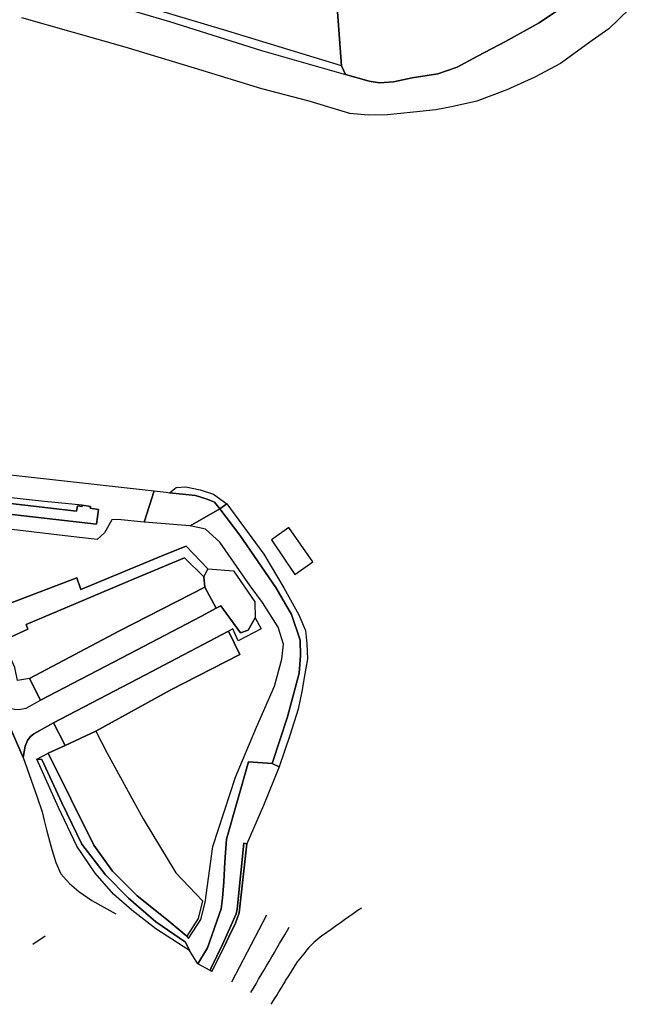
# Model space of a CAD drawing. Extents: x -26035517 to 31750492, y -9237385 to 8160032.
# Tile 31 of 256: x -23777731 to -23659637, y 3889534 to 4080289. Entities that reach past the tile are written whole.
import ezdxf

# ---------------------------------------------------------------- set-up
doc = ezdxf.new("R2010")
doc.units = 0
doc.linetypes.add('DAMWAND', pattern=[1000.1, 1000, -0.1])
doc.linetypes.add('MUUR', pattern=[1000.1, 1000, -0.1])
doc.layers.add('T-25', color=7, linetype='CONTINUOUS')

msp = doc.modelspace()

# ---------------------------------------------------------------- linework, layer by layer
at = {"layer": 'T-25', "color": 9}
for points in [[(-23764761, 4084715, 4038), (-23748736, 4079952, 4113), (-23730907, 4074335, 4101), (-23714605, 4069680, 4150), (-23710031, 4068352, 3834), (-23708014, 4068080, 3701), (-23705330, 4068258, 3630), (-23701712, 4069031, 3630), (-23696724, 4069820, 3605), (-23692987, 4071078, 3605), (-23689015, 4073196, 3788), (-23683611, 4076038, 4017), (-23677124, 4079693, 3905), (-23668657, 4085441, 3946)], [(-23668657, 4085441, 3946), (-23677124, 4079693, 3905), (-23683611, 4076038, 4017), (-23689015, 4073196, 3788), (-23692987, 4071078, 3605), (-23696724, 4069820, 3605), (-23701712, 4069031, 3630), (-23705330, 4068258, 3630), (-23708014, 4068080, 3701), (-23710031, 4068352, 3834), (-23714605, 4069680, 4150), (-23715384, 4071378, 4130), (-23716170, 4081831, 3959)], [(-23659637, 4082339, 624), (-23663597, 4078489, 624), (-23666805, 4076256, 587), (-23672961, 4071784, 553), (-23677934, 4069129, 599), (-23683386, 4066682, 599), (-23689170, 4064533, 607), (-23694088, 4063378, 707), (-23697133, 4062795, 703), (-23701464, 4062360, 703), (-23706448, 4061869, 703), (-23710209, 4061765, 766), (-23713786, 4062089, 770), (-23721637, 4064515, 453), (-23730801, 4066872, 453), (-23743872, 4070884, 453), (-23757318, 4074990, 453), (-23777320, 4080667, 453)], [(-23716170, 4081831, 3959), (-23715384, 4071378, 4130), (-23738225, 4078347, 4109), (-23757100, 4083929, 4121)], [(-23715384, 4071378, 4130), (-23714605, 4069680, 4150)], [(-23796555, 3993959, 728), (-23774280, 3991548, 720), (-23751655, 3988988, 770), (-23749357, 3988729, 774), (-23748702, 3988644, 595)], [(-23796555, 3993959, 728), (-23774280, 3991548, 720), (-23751655, 3988988, 770), (-23753594, 3982935, 3784), (-23758716, 3983470, 3926), (-23759865, 3983390, 4026), (-23761321, 3980882, 4080), (-23762714, 3979564, 4026), (-23767831, 3980180, 4080), (-23788029, 3982541, 4038)], [(-23783215, 3984890, 2764), (-23762827, 3982554, 2839), (-23762452, 3985419, 2810), (-23764105, 3985659, 2810), (-23764026, 3986008, 2793), (-23765600, 3986222, 2789), (-23772926, 3986939, 2718), (-23789537, 3988756, 2760)], [(-23783215, 3984890, 2764), (-23762827, 3982554, 2839), (-23762452, 3985419, 2810), (-23764105, 3985659, 2810), (-23764026, 3986008, 2793), (-23765600, 3986222, 2789), (-23765632, 3985968, 2810), (-23766561, 3986090, 2810), (-23766720, 3985089, 2864), (-23785149, 3987214, 2856)], [(-23785149, 3987214, 2856), (-23766720, 3985089, 2864), (-23766561, 3986090, 2810), (-23765632, 3985968, 2810), (-23765600, 3986222, 2789), (-23764026, 3986008, 2793), (-23764105, 3985659, 2810), (-23762452, 3985419, 2810), (-23762827, 3982554, 2839), (-23783215, 3984890, 2764)], [(-23748702, 3988644, 595), (-23743706, 3988099, 736), (-23741413, 3987422, 741), (-23740020, 3986810, 741), (-23738960, 3985557, 720), (-23735107, 3980408, 532), (-23728142, 3970255, 582), (-23725106, 3965028, 653), (-23723406, 3960080, 591), (-23723313, 3957138, 578), (-23723614, 3953697, 578), (-23725837, 3945236, 562), (-23728823, 3936180, 728), (-23727456, 3935566, 349)], [(-23741260, 3973928, 3439), (-23745450, 3978307, 3713), (-23749242, 3976827, 3842), (-23765860, 3969866, 3955), (-23766667, 3972134, 3967), (-23779360, 3967306, 3751), (-23779519, 3964157, 3688), (-23781534, 3963425, 3626), (-23781165, 3962346, 3597)], [(-23742075, 3972376, 3443), (-23745807, 3976049, 3647), (-23755544, 3971978, 3955), (-23776489, 3963099, 3805), (-23776162, 3962192, 3788), (-23780345, 3960267, 3643), (-23780825, 3961478, 3588)], [(-23741861, 3970371, 3484), (-23742075, 3972376, 3443), (-23741260, 3973928, 3439), (-23736306, 3973482, 3251), (-23732176, 3967489, 3235), (-23732141, 3964381, 3405), (-23733459, 3962025, 3472), (-23734972, 3961478, 3468), (-23738748, 3966758, 3522)], [(-23773720, 3948436, 3784), (-23756428, 3957417, 3851), (-23742626, 3964653, 3559), (-23739693, 3966282, 3526), (-23741861, 3970371, 3484), (-23758406, 3961873, 3747), (-23775826, 3952665, 3751), (-23773720, 3948436, 3784)], [(-23778507, 3946653, 3742), (-23777551, 3946709, 3742), (-23776458, 3946912, 3747), (-23773720, 3948436, 3784), (-23756428, 3957417, 3851), (-23742626, 3964653, 3559), (-23739693, 3966282, 3526), (-23738748, 3966758, 3522), (-23734972, 3961478, 3468), (-23733459, 3962025, 3472), (-23732141, 3964381, 3405), (-23730963, 3962281, 3393), (-23735406, 3959984, 3468), (-23736472, 3962277, 3484), (-23737307, 3961818, 3497), (-23753509, 3953306, 3876), (-23771190, 3944059, 3830), (-23775013, 3941916, 3780), (-23775716, 3941346, 3767), (-23776194, 3940652, 3751), (-23776689, 3939548, 3738), (-23777039, 3937356, 3801), (-23782007, 3948647, 3767)], [(-23738748, 3966758, 3522), (-23739693, 3966282, 3526)], [(-23732141, 3964381, 3405), (-23730963, 3962281, 3393), (-23735406, 3959984, 3468), (-23736472, 3962277, 3484), (-23737307, 3961818, 3497)], [(-23737307, 3961818, 3497), (-23753509, 3953306, 3876), (-23771190, 3944059, 3830), (-23768948, 3939692, 3730), (-23763006, 3942476, 3751), (-23748455, 3950450, 3742), (-23735059, 3957291, 3472), (-23737307, 3961818, 3497)], [(-23775826, 3952665, 3751), (-23778143, 3952241, 3717)], [(-23782007, 3948647, 3767), (-23780734, 3947507, 3697), (-23779602, 3946928, 3697), (-23778507, 3946653, 3742), (-23777551, 3946709, 3742), (-23776458, 3946912, 3747), (-23773720, 3948436, 3784)], [(-23782007, 3948647, 3767), (-23777039, 3937356, 3801), (-23776689, 3939548, 3738), (-23776194, 3940652, 3751), (-23775716, 3941346, 3767), (-23775013, 3941916, 3780), (-23771190, 3944059, 3830)], [(-23763006, 3942476, 3751), (-23760770, 3938179, 3813), (-23753822, 3925476, 3926), (-23747470, 3914992, 3984), (-23742327, 3909602, 3901), (-23743165, 3906150, 3980), (-23745331, 3902719, 3942)], [(-23768948, 3939692, 3730), (-23772235, 3938182, 3751)], [(-23777039, 3937356, 3801), (-23775510, 3932933, 3788), (-23774374, 3929694, 3788), (-23773389, 3926822, 3817), (-23772971, 3925168, 3876), (-23772519, 3923310, 3955), (-23771505, 3919496, 4026), (-23770757, 3917011, 4130), (-23769744, 3914842, 4175), (-23768074, 3912970, 4209), (-23766281, 3911377, 4238), (-23763725, 3909668, 4238), (-23759120, 3907038, 4184)], [(-23728823, 3936180, 728), (-23733388, 3936516, 2876), (-23737665, 3921554, 2906), (-23738006, 3917114, 2835), (-23738158, 3913280, 2806), (-23738419, 3910077, 2864), (-23738730, 3908035, 2881), (-23741328, 3900444, 3239), (-23743203, 3897393, 4122)], [(-23740504, 3895918, 4093), (-23738109, 3900694, 982), (-23737215, 3902623, 982), (-23735929, 3905225, 982), (-23735238, 3907279, 982), (-23733726, 3920631, 472)], [(-23736625, 3893915, 2216), (-23729863, 3906839, 497)], [(-23775173, 3901193, 4122), (-23772781, 3902821, 4083)]]:
    msp.add_polyline3d(points, dxfattribs=at)
for points in [[(-23751655, 3988988, 770), (-23749357, 3988729, 774), (-23748702, 3988644, 595), (-23743706, 3988099, 736), (-23741413, 3987422, 741), (-23740020, 3986810, 741), (-23738960, 3985557, 720), (-23744726, 3982233, 3609), (-23753594, 3982935, 3784), (-23751655, 3988988, 770)], [(-23751655, 3988988, 770), (-23749357, 3988729, 774), (-23748702, 3988644, 595), (-23743706, 3988099, 736), (-23741413, 3987422, 741), (-23740020, 3986810, 741), (-23738960, 3985557, 720), (-23744726, 3982233, 3609), (-23753594, 3982935, 3784), (-23751655, 3988988, 770)], [(-23748702, 3988644, 595), (-23747448, 3989626, 512), (-23745530, 3989817, 466), (-23742767, 3989221, 466), (-23740204, 3988364, 466), (-23737625, 3986487, 408), (-23738960, 3985557, 720), (-23740020, 3986810, 741), (-23741413, 3987422, 741), (-23743706, 3988099, 736), (-23748702, 3988644, 595)], [(-23748702, 3988644, 595), (-23747448, 3989626, 512), (-23745530, 3989817, 466), (-23742767, 3989221, 466), (-23740204, 3988364, 466), (-23737625, 3986487, 408), (-23738960, 3985557, 720), (-23740020, 3986810, 741), (-23741413, 3987422, 741), (-23743706, 3988099, 736), (-23748702, 3988644, 595)], [(-23774427, 3937029, 3730), (-23772235, 3938182, 3751), (-23763350, 3920392, 3959), (-23759783, 3915360, 4046), (-23754996, 3910563, 4101), (-23749244, 3905934, 4088), (-23745331, 3902719, 3942), (-23745038, 3902298, 3955), (-23742654, 3905939, 3863), (-23741828, 3909261, 3872), (-23741185, 3913940, 3797), (-23740308, 3920094, 3751), (-23735921, 3933536, 3384), (-23731886, 3943220, 3214), (-23728355, 3951182, 3055), (-23726949, 3956378, 3039), (-23726604, 3959280, 3043), (-23727686, 3962589, 3047), (-23730670, 3967351, 3105), (-23733064, 3970600, 3218), (-23738931, 3979068, 3230), (-23741750, 3981576, 3359), (-23744726, 3982233, 3609), (-23738960, 3985557, 720), (-23735107, 3980408, 532), (-23728142, 3970255, 582), (-23725106, 3965028, 653), (-23723406, 3960080, 591), (-23723313, 3957138, 578), (-23723614, 3953697, 578), (-23725837, 3945236, 562), (-23728823, 3936180, 728), (-23733388, 3936516, 2876), (-23737665, 3921554, 2906), (-23738006, 3917114, 2835), (-23738158, 3913280, 2806), (-23738419, 3910077, 2864), (-23738730, 3908035, 2881), (-23741328, 3900444, 3239), (-23743203, 3897393, 4122), (-23744829, 3899967, 4188), (-23745599, 3901597, 3559), (-23751334, 3905531, 3422), (-23756633, 3910086, 3272), (-23761117, 3914618, 3151), (-23765702, 3920565, 3018), (-23769551, 3928561, 2989), (-23773444, 3936980, 3031), (-23774427, 3937029, 3730)], [(-23737625, 3986487, 408), (-23730438, 3976744, 408), (-23726549, 3970217, 408), (-23723669, 3964978, 408), (-23722373, 3961954, 408), (-23722103, 3959373, 408), (-23721983, 3956489, 408), (-23722483, 3953529, 408), (-23723043, 3950112, 408), (-23723800, 3946719, 408), (-23725384, 3941601, 408), (-23727456, 3935566, 349), (-23728823, 3936180, 728), (-23725837, 3945236, 562), (-23723614, 3953697, 578), (-23723313, 3957138, 578), (-23723406, 3960080, 591), (-23725106, 3965028, 653), (-23728142, 3970255, 582), (-23735107, 3980408, 532), (-23738960, 3985557, 720), (-23737625, 3986487, 408)], [(-23728823, 3936180, 728), (-23725837, 3945236, 562), (-23723614, 3953697, 578), (-23723313, 3957138, 578), (-23723406, 3960080, 591), (-23725106, 3965028, 653), (-23728142, 3970255, 582), (-23735107, 3980408, 532), (-23738960, 3985557, 720), (-23737625, 3986487, 408), (-23730438, 3976744, 408), (-23726549, 3970217, 408), (-23723669, 3964978, 408), (-23722373, 3961954, 408), (-23722103, 3959373, 408), (-23721983, 3956489, 408), (-23722483, 3953529, 408), (-23723043, 3950112, 408), (-23723800, 3946719, 408), (-23725384, 3941601, 408), (-23727456, 3935566, 349), (-23728823, 3936180, 728)], [(-23725571, 3981912, 1128), (-23728974, 3979515, 1082), (-23724421, 3972793, 1070), (-23720922, 3975254, 1149), (-23725571, 3981912, 1128)], [(-23780345, 3960267, 3643), (-23780825, 3961478, 3588), (-23781165, 3962346, 3597), (-23781534, 3963425, 3626), (-23779519, 3964157, 3688), (-23779360, 3967306, 3751), (-23766667, 3972134, 3967), (-23765860, 3969866, 3955), (-23749242, 3976827, 3842), (-23745450, 3978307, 3713), (-23741260, 3973928, 3439), (-23742075, 3972376, 3443), (-23745807, 3976049, 3647), (-23755544, 3971978, 3955), (-23776489, 3963099, 3805), (-23776162, 3962192, 3788), (-23780345, 3960267, 3643)], [(-23780345, 3960267, 3643), (-23776162, 3962192, 3788), (-23776489, 3963099, 3805), (-23755544, 3971978, 3955), (-23745807, 3976049, 3647), (-23742075, 3972376, 3443), (-23741861, 3970371, 3484), (-23758406, 3961873, 3747), (-23775826, 3952665, 3751), (-23778143, 3952241, 3717), (-23778651, 3954774, 3688), (-23780281, 3958412, 3576), (-23781125, 3960389, 3563), (-23780345, 3960267, 3643)], [(-23741260, 3973928, 3439), (-23736306, 3973482, 3251), (-23732176, 3967489, 3235), (-23732141, 3964381, 3405), (-23733459, 3962025, 3472), (-23734972, 3961478, 3468), (-23738748, 3966758, 3522), (-23739693, 3966282, 3526), (-23741861, 3970371, 3484), (-23742075, 3972376, 3443), (-23741260, 3973928, 3439)], [(-23775826, 3952665, 3751), (-23758406, 3961873, 3747), (-23741861, 3970371, 3484), (-23739693, 3966282, 3526), (-23742626, 3964653, 3559), (-23756428, 3957417, 3851), (-23773720, 3948436, 3784), (-23775826, 3952665, 3751)], [(-23768948, 3939692, 3730), (-23771190, 3944059, 3830), (-23753509, 3953306, 3876), (-23737307, 3961818, 3497), (-23735059, 3957291, 3472), (-23748455, 3950450, 3742), (-23763006, 3942476, 3751), (-23768948, 3939692, 3730)], [(-23768948, 3939692, 3730), (-23763006, 3942476, 3751), (-23760770, 3938179, 3813), (-23753822, 3925476, 3926), (-23747470, 3914992, 3984), (-23742327, 3909602, 3901), (-23743165, 3906150, 3980), (-23745331, 3902719, 3942), (-23749244, 3905934, 4088), (-23754996, 3910563, 4101), (-23759783, 3915360, 4046), (-23763350, 3920392, 3959), (-23772235, 3938182, 3751), (-23768948, 3939692, 3730)], [(-23774427, 3937029, 3730), (-23773444, 3936980, 3031), (-23769551, 3928561, 2989), (-23765702, 3920565, 3018), (-23761117, 3914618, 3151), (-23756633, 3910086, 3272), (-23751334, 3905531, 3422), (-23745599, 3901597, 3559), (-23744829, 3899967, 4188), (-23746032, 3900710, 4121), (-23751379, 3904153, 4096), (-23756002, 3907798, 3896), (-23759584, 3910891, 3934), (-23763095, 3914915, 3872), (-23766666, 3920157, 3701), (-23770239, 3927637, 3651), (-23774427, 3937029, 3730)], [(-23740857, 3896116, 4097), (-23743203, 3897393, 4122), (-23741328, 3900444, 3239), (-23738730, 3908035, 2881), (-23738419, 3910077, 2864), (-23738158, 3913280, 2806), (-23738006, 3917114, 2835), (-23737665, 3921554, 2906), (-23733388, 3936516, 2876), (-23728823, 3936180, 728), (-23727456, 3935566, 349), (-23730494, 3928063, 358), (-23733726, 3920631, 472), (-23734306, 3920727, 978), (-23735630, 3907958, 1023), (-23735798, 3907075, 1023), (-23736752, 3904849, 1023), (-23738430, 3901117, 1023), (-23740636, 3896625, 2800), (-23740857, 3896116, 4097)], [(-23740857, 3896116, 4097), (-23743203, 3897393, 4122), (-23741328, 3900444, 3239), (-23738730, 3908035, 2881), (-23738419, 3910077, 2864), (-23738158, 3913280, 2806), (-23738006, 3917114, 2835), (-23737665, 3921554, 2906), (-23733388, 3936516, 2876), (-23728823, 3936180, 728), (-23727456, 3935566, 349), (-23730494, 3928063, 358), (-23733726, 3920631, 472), (-23734306, 3920727, 978), (-23735630, 3907958, 1023), (-23735798, 3907075, 1023), (-23736752, 3904849, 1023), (-23738430, 3901117, 1023), (-23740636, 3896625, 2800), (-23740857, 3896116, 4097)], [(-23740857, 3896116, 4097), (-23740636, 3896625, 2800), (-23738430, 3901117, 1023), (-23736752, 3904849, 1023), (-23735798, 3907075, 1023), (-23735630, 3907958, 1023), (-23734306, 3920727, 978), (-23733726, 3920631, 472), (-23735238, 3907279, 982), (-23735929, 3905225, 982), (-23737215, 3902623, 982), (-23738109, 3900694, 982), (-23740504, 3895918, 4093), (-23740857, 3896116, 4097)]]:
    msp.add_polyline3d(points, close=True, dxfattribs=at)
at = {"layer": 'T-25', "linetype": 'DAMWAND'}
msp.add_polyline3d([(-23711517, 3908191, 924), (-23715780, 3905176, 990), (-23719194, 3902798, 882), (-23721029, 3901256, 882), (-23722098, 3900093, 907), (-23724080, 3897567, 895), (-23726313, 3894014, 891), (-23729067, 3889534, 3981)], dxfattribs=at)
at = {"layer": 'T-25', "linetype": 'MUUR'}
msp.add_polyline3d([(-23732959, 3891806, 2191), (-23725497, 3904489, 414)], dxfattribs=at)

doc.saveas('drawing.dxf')
